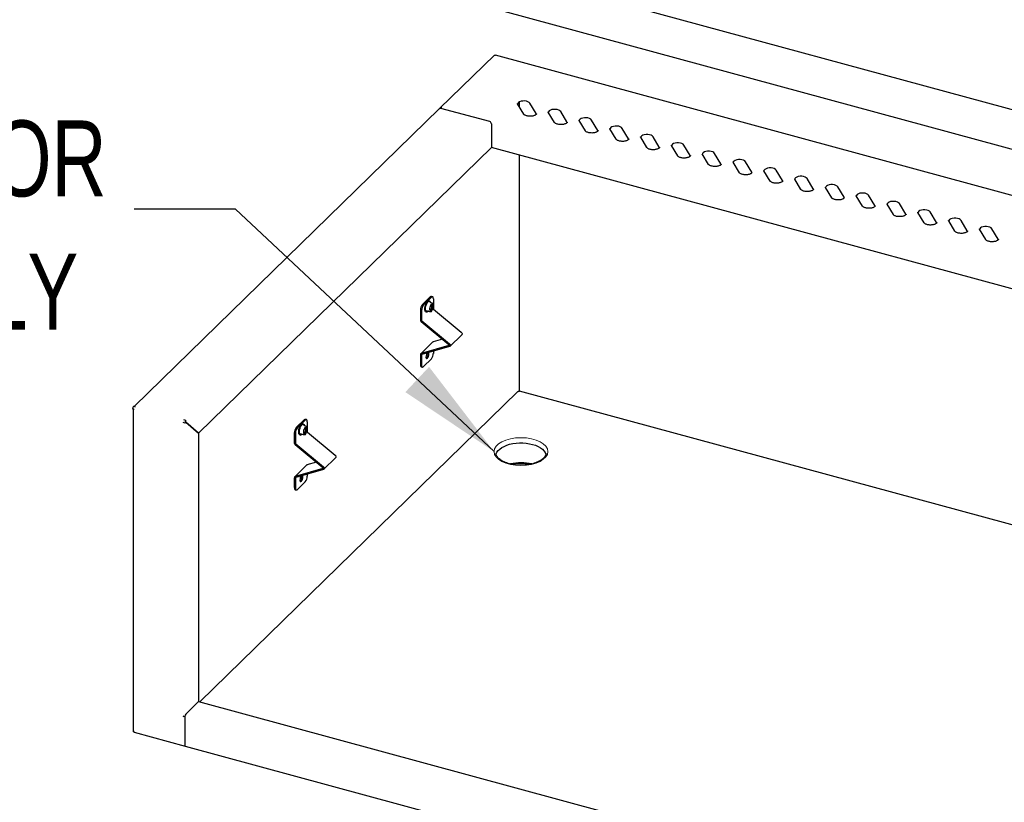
# Model space of a CAD drawing. Header units: inches. Extents: x 33 to 537, y 23 to 447.
# Tile 46 of 68: x 154 to 173, y 108 to 124. Entities that reach past the tile are written whole.
import ezdxf

# ---------------------------------------------------------------- set-up
doc = ezdxf.new("R2010")
doc.units = ezdxf.units.IN
doc.header["$LTSCALE"] = 16
doc.header["$MEASUREMENT"] = 0
doc.layers.add('FORMAT', color=7, linetype='Continuous')
doc.styles.add('SLDTEXTSTYLE0', font='TXT', dxfattribs={"width": 0.75})
doc.dimstyles.new('SLDDIMSTYLE2', dxfattribs={"dimtxt": 0.18, "dimasz": 2.08, "dimexe": 0, "dimexo": 0.0625, "dimgap": 0, "dimtad": 0, "dimtih": 1, "dimtoh": 1, "dimdec": 0, "dimrnd": 1e-09, "dimzin": 0, "dimdsep": 46, "dimlunit": 5, "dimtxsty": 'Standard', "dimsah": 1, "dimcen": 0.09, "dimadec": 0, "dimazin": 0, "dimtfac": 2.08, "dimtdec": 0, "dimtofl": 0, "dimtmove": 0, "dimatfit": 3, "dimfxl": 0, "dimfrac": 2, "dimtolj": 1, "dimtzin": 0, "dimarcsym": 0})

# ---------------------------------------------------------------- blocks, each defined once
blk = doc.blocks.new('SW_NOTE_0_8')
at = {"layer": 'FORMAT', "color": 0, "char_height": 1.5, "attachment_point": 3, "style": 'SLDTEXTSTYLE0'}
for s, insert in [('1-1/2 OPENING FOR', (-0.546, 1.75)), ('ELECTRICAL SUPPLY', (-1.104, -0.88))]:
    blk.add_mtext(s, dxfattribs=dict(at, insert=insert))

msp = doc.modelspace()

# ---------------------------------------------------------------- hatches: boundary and pattern name
at = {"layer": 'FORMAT'}
h = msp.add_hatch(dxfattribs=at)
h.set_pattern_fill('ANSI31', color=256, scale=0.6666667, style=0)
edge = h.paths.add_edge_path(flags=0)
edge.add_ellipse((163.478, 115.289), major_axis=(-0.532, 0), ratio=0.515038, start_angle=0, end_angle=0)

# ---------------------------------------------------------------- linework, layer by layer
at = {"color": 7, "linetype": 'Continuous', "lineweight": 25}
for p, q in [((154.777, 127.045), (181.604, 119.754)), ((154.797, 126.258), (181.579, 118.979)), ((162.952, 123.118), (161.878, 122.07)), ((190.773, 115.564), (162.975, 123.118)), ((163.533, 121.954), (163.41, 122.159)), ((163.443, 122.194), (163.443, 122.104)), ((163.777, 121.964), (163.654, 122.169)), ((161.871, 122.063), (155.843, 116.18)), ((162.861, 121.806), (161.898, 122.068)), ((163.782, 121.952), (163.777, 121.964)), ((164.141, 121.788), (164.018, 121.993)), ((164.385, 121.799), (164.262, 122.004)), ((162.895, 121.764), (162.895, 121.297)), ((164.39, 121.786), (164.385, 121.799)), ((164.749, 121.623), (164.626, 121.828)), ((164.993, 121.633), (164.87, 121.838)), ((164.998, 121.621), (164.993, 121.633)), ((165.357, 121.458), (165.234, 121.663)), ((165.601, 121.468), (165.478, 121.673)), ((166.209, 121.303), (166.086, 121.508)), ((165.606, 121.456), (165.601, 121.468)), ((165.965, 121.293), (165.842, 121.498)), ((166.573, 121.127), (166.45, 121.332)), ((166.817, 121.138), (166.694, 121.343)), ((162.895, 121.297), (157.113, 115.653)), ((188.308, 114.39), (162.895, 121.297)), ((163.443, 121.148), (163.443, 116.482)), ((166.214, 121.291), (166.209, 121.303)), ((166.822, 121.125), (166.817, 121.138)), ((167.181, 120.962), (167.058, 121.167)), ((167.425, 120.972), (167.302, 121.177)), ((167.43, 120.96), (167.425, 120.972)), ((167.79, 120.797), (167.666, 121.002)), ((168.033, 120.807), (167.91, 121.012)), ((168.038, 120.795), (168.033, 120.807)), ((168.398, 120.632), (168.274, 120.837)), ((168.641, 120.642), (168.518, 120.847)), ((168.646, 120.63), (168.641, 120.642)), ((169.006, 120.466), (168.883, 120.671)), ((169.249, 120.477), (169.126, 120.682)), ((169.254, 120.464), (169.249, 120.477)), ((169.614, 120.301), (169.491, 120.506)), ((169.857, 120.311), (169.734, 120.516)), ((170.222, 120.136), (170.099, 120.341)), ((170.465, 120.146), (170.342, 120.351)), ((169.862, 120.299), (169.857, 120.311)), ((170.47, 120.134), (170.465, 120.146)), ((170.83, 119.971), (170.707, 120.176)), ((171.074, 119.981), (170.95, 120.186)), ((171.078, 119.969), (171.074, 119.981)), ((171.438, 119.805), (171.315, 120.01)), ((171.682, 119.816), (171.558, 120.021)), ((171.686, 119.803), (171.682, 119.816)), ((172.046, 119.64), (171.923, 119.845)), ((172.29, 119.65), (172.167, 119.855)), ((172.294, 119.638), (172.29, 119.65)), ((172.654, 119.475), (172.531, 119.68)), ((172.898, 119.485), (172.775, 119.69)), ((172.902, 119.473), (172.898, 119.485)), ((161.531, 118.194), (161.687, 118.345)), ((161.553, 118.187), (161.709, 118.339)), ((161.673, 118.262), (161.661, 118.266)), ((161.744, 118.213), (161.684, 118.23)), ((161.731, 118.348), (161.708, 118.354)), ((161.746, 118.133), (161.746, 118.21)), ((161.748, 118.306), (161.748, 118.111)), ((161.492, 118.084), (161.492, 117.889)), ((161.514, 118.078), (161.514, 117.883)), ((161.601, 118.047), (161.614, 118.044)), ((161.609, 118.075), (161.609, 118.074)), ((161.609, 118.074), (161.669, 118.058)), ((161.67, 118.058), (161.706, 118.055)), ((161.71, 118.057), (161.746, 118.131)), ((161.754, 118.099), (162.298, 117.647)), ((161.509, 117.856), (162.053, 117.403)), ((161.52, 117.871), (162.065, 117.419)), ((161.733, 117.449), (161.499, 117.221)), ((161.928, 117.508), (161.742, 117.455)), ((162.074, 117.367), (162.308, 117.595)), ((162.053, 117.383), (161.509, 117.227)), ((162.065, 117.362), (161.52, 117.205)), ((161.638, 117.225), (161.636, 117.238)), ((161.748, 117.27), (161.748, 117.229)), ((161.492, 117.203), (161.492, 117.008)), ((161.514, 117.197), (161.514, 117.002)), ((161.553, 116.968), (161.709, 117.12)), ((161.605, 117.136), (161.609, 117.139)), ((161.609, 117.139), (161.613, 117.144)), ((161.509, 116.965), (161.531, 116.959)), ((163.418, 116.477), (157.135, 110.346)), ((184.572, 110.744), (163.448, 116.485)), ((155.808, 116.134), (155.842, 116.125)), ((155.821, 116.13), (155.821, 109.757)), ((155.826, 116.185), (155.86, 116.175)), ((156.858, 115.904), (156.824, 115.914)), ((156.852, 115.865), (156.84, 115.853)), ((156.858, 115.869), (156.852, 115.871)), ((156.852, 115.865), (156.858, 115.869)), ((156.859, 115.872), (156.853, 115.874)), ((156.859, 115.872), (156.857, 115.882)), ((156.858, 115.883), (156.858, 115.904)), ((156.858, 115.869), (157.112, 115.65)), ((157.113, 115.653), (156.859, 115.872)), ((159.042, 115.764), (159.197, 115.916)), ((159.064, 115.758), (159.22, 115.91)), ((159.242, 115.919), (159.219, 115.925)), ((159.259, 115.876), (159.259, 115.681)), ((156.84, 115.853), (156.806, 115.863)), ((159.184, 115.833), (159.172, 115.836)), ((159.255, 115.784), (159.195, 115.8)), ((159.221, 115.627), (159.257, 115.702)), ((159.257, 115.703), (159.257, 115.781)), ((157.113, 115.653), (157.106, 115.655)), ((157.112, 115.65), (157.112, 110.352)), ((159.003, 115.655), (159.003, 115.46)), ((159.025, 115.649), (159.025, 115.454)), ((159.112, 115.618), (159.125, 115.614)), ((159.12, 115.645), (159.18, 115.629)), ((159.12, 115.645), (159.12, 115.645)), ((159.181, 115.629), (159.217, 115.626)), ((159.265, 115.67), (159.809, 115.217)), ((159.02, 115.426), (159.564, 114.974)), ((159.031, 115.442), (159.576, 114.99)), ((159.585, 114.938), (159.819, 115.166)), ((162.985, 115.252), (162.985, 115.256)), ((159.244, 115.02), (159.01, 114.792)), ((159.564, 114.954), (159.02, 114.797)), ((159.576, 114.932), (159.031, 114.776)), ((159.438, 115.078), (159.253, 115.025)), ((159.003, 114.773), (159.003, 114.578)), ((159.025, 114.767), (159.025, 114.572)), ((159.116, 114.707), (159.12, 114.71)), ((159.12, 114.71), (159.124, 114.715)), ((159.149, 114.796), (159.147, 114.809)), ((159.259, 114.841), (159.259, 114.8)), ((159.02, 114.536), (159.042, 114.53)), ((159.064, 114.539), (159.22, 114.691)), ((156.858, 110.104), (157.112, 110.352)), ((157.112, 110.352), (182.649, 103.412)), ((156.84, 110.051), (156.806, 110.06)), ((156.84, 110.053), (156.84, 109.491)), ((156.84, 110.051), (156.84, 109.491)), ((155.826, 109.756), (155.848, 109.75)), ((155.841, 109.745), (156.848, 109.471)), ((156.848, 109.471), (182.643, 102.461))]:
    msp.add_line(p, q, dxfattribs=at)
at = {"color": 7, "linetype": 'Continuous', "lineweight": 25, "flags": 128}
for points in [[(163.654, 122.169), (163.639, 122.185), (163.615, 122.199), (163.585, 122.209), (163.551, 122.214), (163.515, 122.213), (163.481, 122.208), (163.451, 122.198), (163.428, 122.184), (163.414, 122.167), (163.411, 122.158)], [(164.262, 122.004), (164.247, 122.02), (164.223, 122.034), (164.193, 122.043), (164.159, 122.048), (164.123, 122.048), (164.089, 122.043), (164.059, 122.033), (164.036, 122.019), (164.022, 122.002), (164.019, 121.993)], [(164.87, 121.838), (164.855, 121.855), (164.831, 121.869), (164.801, 121.878), (164.767, 121.883), (164.731, 121.883), (164.697, 121.877), (164.667, 121.867), (164.645, 121.853), (164.63, 121.837), (164.627, 121.827)], [(165.478, 121.673), (165.463, 121.69), (165.439, 121.703), (165.409, 121.713), (165.375, 121.718), (165.339, 121.718), (165.305, 121.712), (165.275, 121.702), (165.253, 121.688), (165.238, 121.671), (165.235, 121.662)], [(166.086, 121.508), (166.071, 121.524), (166.047, 121.538), (166.017, 121.548), (165.983, 121.553), (165.947, 121.552), (165.913, 121.547), (165.884, 121.537), (165.861, 121.523), (165.846, 121.506), (165.843, 121.497)], [(166.694, 121.343), (166.679, 121.359), (166.655, 121.373), (166.625, 121.382), (166.591, 121.387), (166.555, 121.387), (166.521, 121.382), (166.492, 121.372), (166.469, 121.358), (166.454, 121.341), (166.451, 121.332)], [(167.302, 121.177), (167.287, 121.194), (167.263, 121.208), (167.233, 121.217), (167.199, 121.222), (167.163, 121.222), (167.129, 121.216), (167.1, 121.206), (167.077, 121.192), (167.062, 121.176), (167.059, 121.167)], [(167.91, 121.012), (167.895, 121.029), (167.871, 121.042), (167.841, 121.052), (167.807, 121.057), (167.771, 121.057), (167.737, 121.051), (167.708, 121.041), (167.685, 121.027), (167.67, 121.01), (167.667, 121.002)], [(168.518, 120.847), (168.503, 120.863), (168.479, 120.877), (168.449, 120.887), (168.415, 120.892), (168.379, 120.891), (168.345, 120.886), (168.316, 120.876), (168.293, 120.862), (168.278, 120.845), (168.275, 120.836)], [(169.126, 120.682), (169.111, 120.698), (169.087, 120.712), (169.057, 120.721), (169.023, 120.726), (168.987, 120.726), (168.953, 120.721), (168.924, 120.711), (168.901, 120.697), (168.886, 120.68), (168.883, 120.671)], [(169.734, 120.516), (169.719, 120.533), (169.695, 120.547), (169.665, 120.556), (169.631, 120.561), (169.595, 120.561), (169.561, 120.555), (169.532, 120.545), (169.509, 120.531), (169.495, 120.515), (169.491, 120.506)], [(170.342, 120.351), (170.327, 120.368), (170.303, 120.381), (170.273, 120.391), (170.239, 120.396), (170.203, 120.396), (170.169, 120.39), (170.14, 120.38), (170.117, 120.366), (170.103, 120.349), (170.099, 120.341)], [(170.95, 120.186), (170.935, 120.202), (170.912, 120.216), (170.881, 120.226), (170.847, 120.231), (170.811, 120.23), (170.777, 120.225), (170.748, 120.215), (170.725, 120.201), (170.711, 120.184), (170.707, 120.175)], [(171.558, 120.021), (171.543, 120.037), (171.52, 120.051), (171.489, 120.06), (171.455, 120.065), (171.419, 120.065), (171.386, 120.06), (171.356, 120.05), (171.333, 120.036), (171.319, 120.019), (171.315, 120.01)], [(172.167, 119.855), (172.151, 119.872), (172.128, 119.886), (172.097, 119.895), (172.063, 119.9), (172.028, 119.9), (171.994, 119.894), (171.964, 119.884), (171.941, 119.87), (171.927, 119.854), (171.923, 119.844)], [(172.775, 119.69), (172.759, 119.707), (172.736, 119.72), (172.705, 119.73), (172.671, 119.735), (172.636, 119.735), (172.602, 119.729), (172.572, 119.719), (172.549, 119.705), (172.535, 119.688), (172.531, 119.679)], [(161.601, 118.047), (161.592, 118.052), (161.583, 118.068), (161.579, 118.091), (161.579, 118.12), (161.583, 118.152), (161.592, 118.185), (161.605, 118.215), (161.619, 118.239), (161.635, 118.257), (161.65, 118.266), (161.661, 118.266)], [(161.65, 118.063), (161.647, 118.06), (161.632, 118.047), (161.617, 118.043), (161.605, 118.049), (161.596, 118.064), (161.591, 118.087), (161.591, 118.116), (161.596, 118.149), (161.605, 118.181), (161.617, 118.211), (161.632, 118.236), (161.647, 118.254), (161.663, 118.262), (161.676, 118.261), (161.687, 118.25), (161.694, 118.231), (161.695, 118.227)], [(161.742, 118.167), (161.74, 118.143), (161.734, 118.118), (161.724, 118.095), (161.713, 118.078), (161.701, 118.069), (161.69, 118.068), (161.682, 118.076), (161.677, 118.093), (161.677, 118.115), (161.682, 118.139), (161.69, 118.164), (161.701, 118.184), (161.713, 118.198), (161.724, 118.203), (161.734, 118.199), (161.74, 118.186), (161.742, 118.167)], [(161.681, 118.079), (161.692, 118.085), (161.703, 118.101), (161.713, 118.122), (161.719, 118.146), (161.721, 118.169), (161.719, 118.187), (161.713, 118.198)], [(161.718, 118.2), (161.724, 118.189), (161.726, 118.169), (161.724, 118.145), (161.717, 118.12), (161.707, 118.098), (161.695, 118.082), (161.684, 118.075)], [(161.748, 118.306), (161.747, 118.319), (161.745, 118.33), (161.741, 118.339), (161.736, 118.345), (161.731, 118.348), (161.724, 118.348), (161.716, 118.345), (161.709, 118.339)], [(161.738, 118.166), (161.735, 118.186), (161.729, 118.198), (161.724, 118.2)], [(161.689, 118.071), (161.695, 118.071), (161.707, 118.079), (161.719, 118.095), (161.729, 118.117), (161.735, 118.142), (161.738, 118.166)], [(162.298, 117.647), (162.305, 117.64), (162.31, 117.631), (162.314, 117.622), (162.315, 117.613), (162.314, 117.605), (162.31, 117.598), (162.308, 117.595)], [(161.627, 117.236), (161.62, 117.226), (161.61, 117.205), (161.604, 117.181), (161.602, 117.158), (161.604, 117.14), (161.61, 117.129), (161.62, 117.126), (161.631, 117.133), (161.642, 117.148), (161.652, 117.169), (161.658, 117.193), (161.66, 117.215), (161.66, 117.215)], [(161.66, 117.215), (161.658, 117.234), (161.653, 117.243)], [(162.053, 117.403), (162.056, 117.401), (162.058, 117.398), (162.059, 117.395), (162.059, 117.392), (162.059, 117.389), (162.058, 117.386), (162.056, 117.385), (162.053, 117.383)], [(162.065, 117.419), (162.072, 117.412), (162.077, 117.403), (162.08, 117.395), (162.082, 117.386), (162.08, 117.377), (162.077, 117.37), (162.072, 117.365), (162.065, 117.362)], [(161.514, 117.002), (161.515, 116.988), (161.517, 116.977), (161.521, 116.968), (161.526, 116.962), (161.532, 116.959), (161.538, 116.959), (161.546, 116.962), (161.553, 116.968)], [(159.259, 115.876), (159.258, 115.89), (159.256, 115.901), (159.252, 115.91), (159.247, 115.916), (159.241, 115.919), (159.235, 115.919), (159.227, 115.916), (159.22, 115.91)], [(159.112, 115.618), (159.103, 115.623), (159.094, 115.638), (159.09, 115.661), (159.09, 115.69), (159.094, 115.723), (159.103, 115.755), (159.116, 115.785), (159.13, 115.81), (159.146, 115.828), (159.161, 115.836), (159.172, 115.836)], [(159.161, 115.634), (159.158, 115.631), (159.143, 115.617), (159.128, 115.614), (159.116, 115.62), (159.107, 115.635), (159.102, 115.658), (159.102, 115.687), (159.107, 115.719), (159.116, 115.752), (159.128, 115.782), (159.143, 115.807), (159.158, 115.824), (159.174, 115.833), (159.187, 115.832), (159.198, 115.821), (159.205, 115.801), (159.206, 115.797)], [(159.253, 115.737), (159.251, 115.714), (159.245, 115.689), (159.235, 115.666), (159.224, 115.649), (159.212, 115.639), (159.201, 115.638), (159.193, 115.647), (159.188, 115.663), (159.188, 115.685), (159.193, 115.71), (159.201, 115.734), (159.212, 115.755), (159.224, 115.768), (159.235, 115.773), (159.245, 115.77), (159.251, 115.757), (159.253, 115.737)], [(159.192, 115.649), (159.203, 115.656), (159.214, 115.671), (159.224, 115.692), (159.23, 115.716), (159.232, 115.739), (159.23, 115.758), (159.224, 115.769)], [(159.229, 115.771), (159.235, 115.76), (159.237, 115.74), (159.235, 115.716), (159.228, 115.691), (159.218, 115.668), (159.206, 115.652), (159.195, 115.645)], [(159.2, 115.642), (159.206, 115.642), (159.218, 115.649), (159.229, 115.665), (159.24, 115.687), (159.246, 115.713), (159.249, 115.737)], [(159.249, 115.737), (159.246, 115.756), (159.24, 115.768), (159.235, 115.771)], [(162.987, 115.227), (162.99, 115.242), (163.004, 115.276), (163.027, 115.308), (163.059, 115.339), (163.098, 115.367), (163.144, 115.392), (163.197, 115.414), (163.254, 115.432), (163.316, 115.445), (163.381, 115.455), (163.448, 115.459), (163.515, 115.459), (163.582, 115.454), (163.647, 115.444), (163.708, 115.43)], [(163.708, 115.43), (163.766, 115.412), (163.818, 115.39), (163.863, 115.364), (163.902, 115.336), (163.932, 115.305), (163.954, 115.272), (163.967, 115.238), (163.97, 115.224)], [(159.809, 115.217), (159.816, 115.21), (159.821, 115.202), (159.825, 115.193), (159.826, 115.184), (159.825, 115.176), (159.821, 115.169), (159.819, 115.166)], [(159.564, 114.974), (159.567, 114.971), (159.569, 114.969), (159.57, 114.965), (159.57, 114.962), (159.57, 114.96), (159.569, 114.957), (159.567, 114.955), (159.564, 114.954)], [(159.576, 114.99), (159.583, 114.982), (159.588, 114.974), (159.591, 114.965), (159.593, 114.956), (159.591, 114.948), (159.588, 114.941), (159.583, 114.936), (159.576, 114.932)], [(159.138, 114.806), (159.131, 114.796), (159.121, 114.775), (159.115, 114.752), (159.113, 114.729), (159.115, 114.711), (159.121, 114.699), (159.131, 114.697), (159.142, 114.704), (159.153, 114.719), (159.163, 114.74), (159.169, 114.763), (159.171, 114.786), (159.171, 114.786)], [(159.171, 114.786), (159.169, 114.804), (159.164, 114.814)], [(159.025, 114.572), (159.026, 114.559), (159.028, 114.548), (159.032, 114.539), (159.037, 114.533), (159.043, 114.53), (159.049, 114.53), (159.057, 114.533), (159.064, 114.539)], [(156.84, 109.491), (156.84, 109.485), (156.841, 109.48), (156.843, 109.476), (156.845, 109.473), (156.848, 109.471)]]:
    msp.add_lwpolyline(points, dxfattribs=at)
at = {"color": 7, "linetype": 'Continuous', "lineweight": 25}
for centre, radius, start, end in [((161.889, 122.042), 0.0277, 71.5873, 131.3175), ((162.848, 121.761), 0.047, 3.3887, 74.3366), ((161.705, 118.332), 0.0225, 80.6903, 144.0069), ((161.743, 118.21), 0.00333, 0, 74.7955), ((161.662, 118.085), 0.17, 140.5132, 180.3434), ((161.685, 118.079), 0.17, 140.5132, 180.3434), ((161.61, 118.076), 0.0016, 167.1212, 236.6286), ((161.67, 118.061), 0.00333, 254.7955, 265.1772), ((161.707, 118.058), 0.00333, 265.1772, 333.8465), ((161.743, 118.133), 0.00333, 333.8465, 0), ((161.763, 118.111), 0.0156, 182.6267, 231.6671), ((161.537, 117.891), 0.0451, 182.6115, 231.6763), ((161.53, 117.884), 0.0156, 182.6267, 231.6671), ((161.749, 117.432), 0.0233, 105.6198, 134.0213), ((161.516, 117.204), 0.0239, 106.4004, 182.7916), ((161.576, 117.2), 0.067, 295.0429, 33.778), ((161.577, 117.228), 0.17, 320.5131, 0.3434), ((161.523, 117.197), 0.00823, 106.4121, 182.7702), ((161.534, 117), 0.0426, 169.351, 234.3751), ((155.887, 116.134), 0.0791, 140.512, 180.3441), ((156.919, 115.854), 0.0791, 140.512, 180.3441), ((156.879, 115.865), 0.0273, 140.513, 180.3441), ((159.216, 115.903), 0.0225, 80.6902, 144.0069), ((159.173, 115.656), 0.17, 140.5132, 180.3434), ((159.196, 115.65), 0.17, 140.5132, 180.3434), ((159.254, 115.781), 0.00333, 0, 74.7955), ((159.254, 115.703), 0.00333, 333.8465, 0), ((159.274, 115.682), 0.0156, 182.6267, 231.6671), ((159.121, 115.646), 0.0016, 167.1127, 236.6297), ((159.181, 115.632), 0.00333, 254.7955, 265.1772), ((159.218, 115.629), 0.00333, 265.1772, 333.8465), ((159.048, 115.462), 0.0451, 182.6115, 231.6763), ((159.041, 115.454), 0.0156, 182.6267, 231.6671), ((159.26, 115.003), 0.0233, 105.6198, 134.0213), ((163.478, 114.103), 0.965, 77.332, 102.5406), ((163.478, 114.13), 0.925, 79.1496, 101.0802), ((159.027, 114.775), 0.0239, 106.4004, 182.7916), ((159.034, 114.768), 0.00823, 106.4121, 182.7702), ((159.087, 114.77), 0.067, 295.0429, 33.778), ((159.088, 114.799), 0.17, 320.5132, 0.3434), ((159.045, 114.57), 0.0426, 169.351, 234.3749), ((156.824, 110.129), 0.0713, 255.3204, 283.3436), ((156.919, 110.054), 0.0791, 140.5145, 180.3417), ((156.859, 109.487), 0.0197, 169.3553, 234.3722)]:
    msp.add_arc(centre, radius, start, end, dxfattribs=at)
for points, knots in [([(162.952, 123.118), (162.953, 123.118), (162.954, 123.12), (162.96, 123.12), (162.966, 123.116), (162.969, 123.113)], [0, 0, 0, 0, 0.136927, 0.568481, 1, 1, 1, 1]), ([(162.969, 123.113), (162.97, 123.116), (162.973, 123.119), (162.975, 123.118), (162.975, 123.118)], [0, 0, 0, 0, 0.658003, 1, 1, 1, 1]), ([(161.916, 122.086), (161.91, 122.085), (161.898, 122.083), (161.882, 122.075), (161.875, 122.066), (161.871, 122.061)], [0, 0, 0, 0, 0.338059, 0.676152, 1, 1, 1, 1]), ([(161.9, 122.067), (161.902, 122.071), (161.907, 122.079), (161.913, 122.083), (161.916, 122.086)], [0, 0, 0, 0, 0.439852, 1, 1, 1, 1]), ([(163.41, 122.159), (163.41, 122.16), (163.408, 122.163), (163.408, 122.164), (163.408, 122.165)], [0, 0, 0, 0, 0.476416, 1, 1, 1, 1]), ([(163.784, 121.96), (163.784, 121.96), (163.785, 121.958), (163.783, 121.954), (163.776, 121.945), (163.76, 121.934), (163.738, 121.924), (163.711, 121.916), (163.679, 121.912), (163.646, 121.911), (163.614, 121.914), (163.585, 121.921), (163.56, 121.931), (163.543, 121.942), (163.536, 121.95), (163.534, 121.953), (163.533, 121.954)], [0, 0, 0, 0, 0.006605, 0.088575, 0.163689, 0.243807, 0.323663, 0.405133, 0.488283, 0.572436, 0.656838, 0.740551, 0.822784, 0.902913, 0.978106, 1, 1, 1, 1]), ([(164.018, 121.993), (164.018, 121.995), (164.016, 121.997), (164.016, 121.999), (164.016, 121.999)], [0, 0, 0, 0, 0.476416, 1, 1, 1, 1]), ([(164.392, 121.795), (164.392, 121.795), (164.393, 121.793), (164.391, 121.789), (164.384, 121.78), (164.368, 121.769), (164.346, 121.759), (164.319, 121.751), (164.287, 121.747), (164.254, 121.746), (164.222, 121.749), (164.193, 121.756), (164.168, 121.766), (164.151, 121.777), (164.144, 121.784), (164.142, 121.788), (164.141, 121.788)], [0, 0, 0, 0, 0.006603, 0.088575, 0.163688, 0.243806, 0.323663, 0.405131, 0.488284, 0.572437, 0.656836, 0.740553, 0.822787, 0.902915, 0.978108, 1, 1, 1, 1]), ([(164.626, 121.828), (164.626, 121.829), (164.624, 121.832), (164.624, 121.833), (164.624, 121.834)], [0, 0, 0, 0, 0.476416, 1, 1, 1, 1]), ([(165, 121.629), (165, 121.629), (165.001, 121.628), (164.999, 121.624), (164.992, 121.614), (164.977, 121.603), (164.954, 121.593), (164.927, 121.586), (164.896, 121.581), (164.862, 121.581), (164.83, 121.584), (164.801, 121.591), (164.776, 121.6), (164.759, 121.611), (164.752, 121.619), (164.75, 121.622), (164.749, 121.623)], [0, 0, 0, 0, 0.006604, 0.088575, 0.163688, 0.243805, 0.323663, 0.405131, 0.488282, 0.572435, 0.656836, 0.74055, 0.822786, 0.902914, 0.978107, 1, 1, 1, 1]), ([(165.234, 121.663), (165.234, 121.664), (165.232, 121.667), (165.232, 121.668), (165.232, 121.669)], [0, 0, 0, 0, 0.476411, 1, 1, 1, 1]), ([(165.842, 121.498), (165.842, 121.499), (165.84, 121.502), (165.84, 121.503), (165.84, 121.504)], [0, 0, 0, 0, 0.476416, 1, 1, 1, 1]), ([(165.608, 121.464), (165.608, 121.464), (165.609, 121.462), (165.607, 121.459), (165.6, 121.449), (165.585, 121.438), (165.562, 121.428), (165.535, 121.42), (165.504, 121.416), (165.471, 121.415), (165.438, 121.419), (165.409, 121.426), (165.384, 121.435), (165.367, 121.446), (165.36, 121.454), (165.358, 121.457), (165.357, 121.458)], [0, 0, 0, 0, 0.006605, 0.088575, 0.163689, 0.243806, 0.323663, 0.405132, 0.488283, 0.572436, 0.656837, 0.740552, 0.822785, 0.902915, 0.978108, 1, 1, 1, 1]), ([(166.45, 121.332), (166.45, 121.334), (166.448, 121.336), (166.448, 121.338), (166.448, 121.338)], [0, 0, 0, 0, 0.476404, 1, 1, 1, 1]), ([(166.216, 121.299), (166.216, 121.299), (166.217, 121.297), (166.215, 121.293), (166.208, 121.284), (166.193, 121.273), (166.17, 121.263), (166.143, 121.255), (166.112, 121.251), (166.079, 121.25), (166.046, 121.253), (166.017, 121.26), (165.992, 121.27), (165.975, 121.281), (165.968, 121.289), (165.966, 121.292), (165.965, 121.293)], [0, 0, 0, 0, 0.0066038, 0.0885746, 0.1636876, 0.2438053, 0.3236627, 0.4051307, 0.4882821, 0.572435, 0.6568376, 0.7405503, 0.8227856, 0.9029138, 0.9781071, 1, 1, 1, 1]), ([(166.824, 121.134), (166.824, 121.134), (166.825, 121.132), (166.823, 121.128), (166.816, 121.119), (166.801, 121.108), (166.778, 121.098), (166.751, 121.09), (166.72, 121.086), (166.687, 121.085), (166.654, 121.088), (166.625, 121.095), (166.601, 121.105), (166.583, 121.116), (166.576, 121.123), (166.574, 121.127), (166.573, 121.127)], [0, 0, 0, 0, 0.006604, 0.088575, 0.163688, 0.243806, 0.323663, 0.405132, 0.488283, 0.572436, 0.656837, 0.740552, 0.822787, 0.902915, 0.978108, 1, 1, 1, 1]), ([(167.058, 121.167), (167.058, 121.168), (167.056, 121.171), (167.056, 121.172), (167.056, 121.173)], [0, 0, 0, 0, 0.476416, 1, 1, 1, 1]), ([(167.432, 120.968), (167.433, 120.968), (167.433, 120.967), (167.431, 120.963), (167.424, 120.953), (167.409, 120.942), (167.386, 120.932), (167.359, 120.925), (167.328, 120.92), (167.295, 120.92), (167.262, 120.923), (167.233, 120.93), (167.209, 120.939), (167.191, 120.95), (167.184, 120.958), (167.182, 120.961), (167.181, 120.962)], [0, 0, 0, 0, 0.006605, 0.088575, 0.163688, 0.243806, 0.323663, 0.405132, 0.488282, 0.572435, 0.656837, 0.74055, 0.822785, 0.902915, 0.978108, 1, 1, 1, 1]), ([(167.666, 121.002), (167.666, 121.003), (167.664, 121.006), (167.664, 121.007), (167.664, 121.008)], [0, 0, 0, 0, 0.476416, 1, 1, 1, 1]), ([(168.041, 120.803), (168.041, 120.803), (168.041, 120.801), (168.039, 120.798), (168.032, 120.788), (168.017, 120.777), (167.995, 120.767), (167.967, 120.759), (167.936, 120.755), (167.903, 120.754), (167.87, 120.758), (167.841, 120.765), (167.817, 120.774), (167.799, 120.785), (167.792, 120.793), (167.79, 120.796), (167.79, 120.797)], [0, 0, 0, 0, 0.006604, 0.088575, 0.163688, 0.243805, 0.323663, 0.405131, 0.488282, 0.572435, 0.656836, 0.74055, 0.822786, 0.902914, 0.978107, 1, 1, 1, 1]), ([(168.274, 120.837), (168.274, 120.838), (168.272, 120.84), (168.272, 120.842), (168.272, 120.843)], [0, 0, 0, 0, 0.476411, 1, 1, 1, 1]), ([(168.649, 120.638), (168.649, 120.638), (168.649, 120.636), (168.647, 120.632), (168.64, 120.623), (168.625, 120.612), (168.603, 120.602), (168.575, 120.594), (168.544, 120.59), (168.511, 120.589), (168.478, 120.592), (168.449, 120.599), (168.425, 120.609), (168.408, 120.62), (168.4, 120.628), (168.398, 120.631), (168.398, 120.632)], [0, 0, 0, 0, 0.006605, 0.088575, 0.163689, 0.243806, 0.323663, 0.405132, 0.488283, 0.572436, 0.656837, 0.740552, 0.822785, 0.902915, 0.978108, 1, 1, 1, 1]), ([(168.883, 120.671), (168.882, 120.673), (168.88, 120.675), (168.88, 120.677), (168.881, 120.677)], [0, 0, 0, 0, 0.476416, 1, 1, 1, 1]), ([(169.257, 120.473), (169.257, 120.472), (169.257, 120.471), (169.255, 120.467), (169.248, 120.458), (169.233, 120.447), (169.211, 120.437), (169.183, 120.429), (169.152, 120.425), (169.119, 120.424), (169.086, 120.427), (169.057, 120.434), (169.033, 120.444), (169.016, 120.455), (169.008, 120.462), (169.006, 120.466), (169.006, 120.466)], [0, 0, 0, 0, 0.0066038, 0.0885746, 0.1636876, 0.2438053, 0.3236627, 0.4051307, 0.4882821, 0.572435, 0.6568376, 0.7405503, 0.8227856, 0.9029138, 0.9781071, 1, 1, 1, 1]), ([(169.491, 120.506), (169.49, 120.507), (169.488, 120.51), (169.489, 120.511), (169.489, 120.512)], [0, 0, 0, 0, 0.476404, 1, 1, 1, 1]), ([(170.099, 120.341), (170.098, 120.342), (170.096, 120.345), (170.097, 120.346), (170.097, 120.347)], [0, 0, 0, 0, 0.476416, 1, 1, 1, 1]), ([(169.865, 120.307), (169.865, 120.307), (169.865, 120.306), (169.863, 120.302), (169.856, 120.292), (169.841, 120.281), (169.819, 120.271), (169.791, 120.264), (169.76, 120.259), (169.727, 120.259), (169.694, 120.262), (169.665, 120.269), (169.641, 120.278), (169.624, 120.289), (169.616, 120.297), (169.614, 120.3), (169.614, 120.301)], [0, 0, 0, 0, 0.006604, 0.088575, 0.163688, 0.243806, 0.323663, 0.405132, 0.488283, 0.572436, 0.656837, 0.740552, 0.822787, 0.902915, 0.978108, 1, 1, 1, 1]), ([(170.473, 120.142), (170.473, 120.142), (170.473, 120.14), (170.471, 120.137), (170.464, 120.127), (170.449, 120.116), (170.427, 120.106), (170.399, 120.098), (170.368, 120.094), (170.335, 120.093), (170.302, 120.097), (170.273, 120.104), (170.249, 120.113), (170.232, 120.124), (170.224, 120.132), (170.222, 120.135), (170.222, 120.136)], [0, 0, 0, 0, 0.006604, 0.088575, 0.163688, 0.243806, 0.323663, 0.405131, 0.488283, 0.572436, 0.656837, 0.740551, 0.822785, 0.902915, 0.978108, 1, 1, 1, 1]), ([(170.707, 120.176), (170.706, 120.177), (170.705, 120.179), (170.705, 120.181), (170.705, 120.182)], [0, 0, 0, 0, 0.476413, 1, 1, 1, 1]), ([(171.081, 119.977), (171.081, 119.977), (171.081, 119.975), (171.079, 119.971), (171.072, 119.962), (171.057, 119.951), (171.035, 119.941), (171.007, 119.933), (170.976, 119.929), (170.943, 119.928), (170.91, 119.931), (170.881, 119.938), (170.857, 119.948), (170.84, 119.959), (170.832, 119.967), (170.83, 119.97), (170.83, 119.971)], [0, 0, 0, 0, 0.0066042, 0.0885754, 0.1636884, 0.2438061, 0.323663, 0.4051315, 0.4882828, 0.5724358, 0.6568373, 0.7405511, 0.8227853, 0.9029144, 0.9781077, 1, 1, 1, 1]), ([(171.315, 120.01), (171.314, 120.012), (171.313, 120.014), (171.313, 120.016), (171.313, 120.016)], [0, 0, 0, 0, 0.47641, 1, 1, 1, 1]), ([(171.689, 119.812), (171.689, 119.811), (171.689, 119.81), (171.687, 119.806), (171.68, 119.796), (171.665, 119.786), (171.643, 119.776), (171.615, 119.768), (171.584, 119.764), (171.551, 119.763), (171.518, 119.766), (171.489, 119.773), (171.465, 119.783), (171.448, 119.794), (171.44, 119.801), (171.438, 119.805), (171.438, 119.805)], [0, 0, 0, 0, 0.006604, 0.088575, 0.163688, 0.243806, 0.323663, 0.405132, 0.488283, 0.572436, 0.656837, 0.740551, 0.822786, 0.902914, 0.978108, 1, 1, 1, 1]), ([(171.923, 119.845), (171.922, 119.846), (171.921, 119.849), (171.921, 119.85), (171.921, 119.851)], [0, 0, 0, 0, 0.47641, 1, 1, 1, 1]), ([(172.297, 119.646), (172.297, 119.646), (172.297, 119.645), (172.296, 119.641), (172.288, 119.631), (172.273, 119.62), (172.251, 119.61), (172.223, 119.603), (172.192, 119.598), (172.159, 119.598), (172.127, 119.601), (172.097, 119.608), (172.073, 119.617), (172.056, 119.628), (172.048, 119.636), (172.046, 119.639), (172.046, 119.64)], [0, 0, 0, 0, 0.006604, 0.088575, 0.163688, 0.243806, 0.323663, 0.405132, 0.488282, 0.572435, 0.656837, 0.740551, 0.822786, 0.902915, 0.978108, 1, 1, 1, 1]), ([(172.531, 119.68), (172.53, 119.681), (172.529, 119.684), (172.529, 119.685), (172.529, 119.686)], [0, 0, 0, 0, 0.476413, 1, 1, 1, 1]), ([(172.905, 119.481), (172.905, 119.481), (172.905, 119.479), (172.904, 119.476), (172.896, 119.466), (172.881, 119.455), (172.859, 119.445), (172.831, 119.437), (172.8, 119.433), (172.767, 119.432), (172.735, 119.436), (172.705, 119.443), (172.681, 119.452), (172.664, 119.463), (172.656, 119.471), (172.654, 119.474), (172.654, 119.475)], [0, 0, 0, 0, 0.006604, 0.088575, 0.163688, 0.243806, 0.323663, 0.405131, 0.488283, 0.572435, 0.656836, 0.74055, 0.822785, 0.902914, 0.978108, 1, 1, 1, 1]), ([(161.684, 118.23), (161.684, 118.23), (161.683, 118.23), (161.683, 118.231), (161.683, 118.231), (161.683, 118.231), (161.683, 118.23), (161.683, 118.23), (161.683, 118.23)], [0, 0, 0, 0, 0.226542, 0.431663, 0.589236, 0.741177, 0.907335, 1, 1, 1, 1]), ([(163.418, 116.477), (163.419, 116.478), (163.421, 116.481), (163.43, 116.483), (163.438, 116.481), (163.442, 116.48)], [0, 0, 0, 0, 0.1369807, 0.5685177, 1, 1, 1, 1]), ([(163.442, 116.48), (163.443, 116.482), (163.446, 116.486), (163.447, 116.485), (163.448, 116.484)], [0, 0, 0, 0, 0.657968, 1, 1, 1, 1]), ([(155.822, 116.141), (155.822, 116.139), (155.822, 116.135), (155.83, 116.129), (155.838, 116.126), (155.842, 116.125)], [0, 0, 0, 0, 0.27661, 0.638321, 1, 1, 1, 1]), ([(159.195, 115.8), (159.195, 115.801), (159.194, 115.801), (159.194, 115.801), (159.194, 115.801), (159.194, 115.801), (159.194, 115.801), (159.194, 115.8), (159.194, 115.8)], [0, 0, 0, 0, 0.226553, 0.4316402, 0.5892228, 0.7411878, 0.9073412, 1, 1, 1, 1]), ([(163.971, 115.255), (163.971, 115.246), (163.969, 115.229), (163.958, 115.202), (163.94, 115.174), (163.914, 115.147), (163.88, 115.121), (163.84, 115.097), (163.794, 115.076), (163.742, 115.057), (163.686, 115.042), (163.626, 115.031), (163.564, 115.023), (163.5, 115.02), (163.435, 115.021), (163.372, 115.025), (163.31, 115.034), (163.251, 115.047), (163.196, 115.063), (163.146, 115.083), (163.102, 115.105), (163.064, 115.129), (163.034, 115.155), (163.01, 115.182), (162.995, 115.208), (162.986, 115.232), (162.986, 115.246), (162.986, 115.252)], [0, 0, 0, 0, 0.042346, 0.082491, 0.125192, 0.166113, 0.20629, 0.246308, 0.286353, 0.326529, 0.366856, 0.407317, 0.447878, 0.488507, 0.529168, 0.569827, 0.61044, 0.650972, 0.691386, 0.731644, 0.771717, 0.811593, 0.851319, 0.89103, 0.931026, 0.97201, 1, 1, 1, 1]), ([(155.842, 109.762), (155.838, 109.761), (155.829, 109.758), (155.822, 109.757), (155.82, 109.757), (155.823, 109.756), (155.824, 109.756)], [0, 0, 0, 0, 0.286825, 0.573865, 0.860879, 1, 1, 1, 1]), ([(155.845, 109.745), (155.844, 109.745), (155.842, 109.745), (155.841, 109.751), (155.842, 109.758), (155.842, 109.762)], [0, 0, 0, 0, 0.193647, 0.596824, 1, 1, 1, 1])]:
    msp.add_open_spline(points, degree=3, knots=knots, dxfattribs=at)
at = {"layer": 'FORMAT', "lineweight": 18}
msp.add_ellipse((163.478, 115.289), major_axis=(-0.532, 0), ratio=0.515038, dxfattribs=at)

# ---------------------------------------------------------------- block references
at = {"layer": 'FORMAT'}
msp.add_blockref('SW_NOTE_0_8', (155.842, 120.079), dxfattribs=at)

# ---------------------------------------------------------------- leaders
msp.add_leader([(162.946, 115.289), (157.842, 120.079), (155.842, 120.079)], dimstyle='SLDDIMSTYLE2', dxfattribs=at)

doc.saveas('drawing.dxf')
